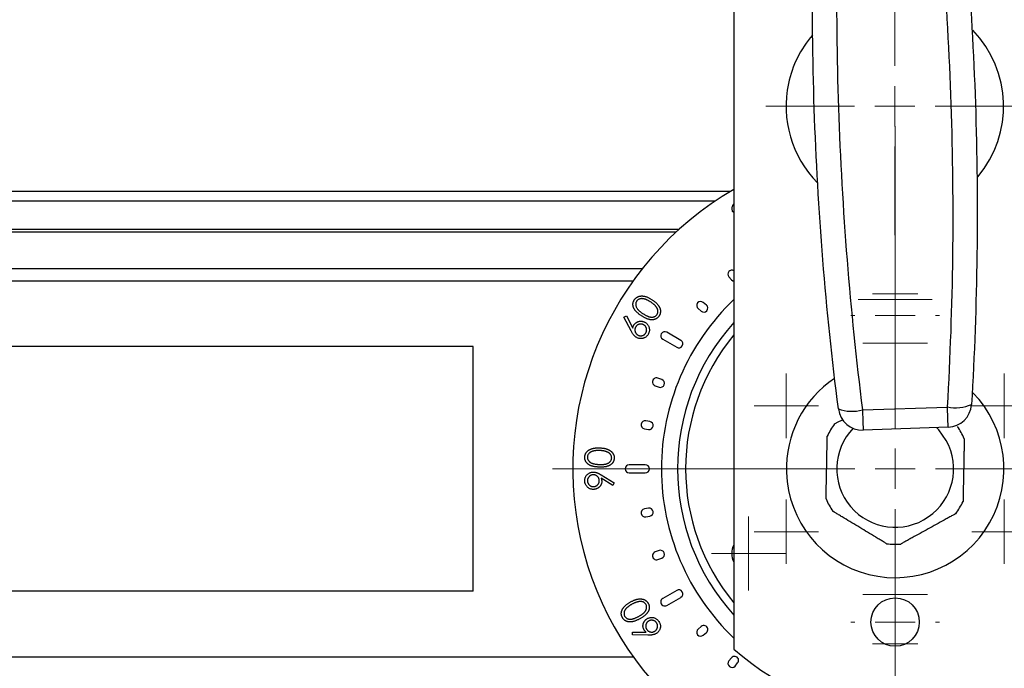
# Model space of a CAD drawing. Header units: millimetres. Extents: x 77 to 313, y 27 to 245.
# Tile 10 of 16: x 243 to 267, y 183 to 199. Entities that reach past the tile are written whole.
import ezdxf

# ---------------------------------------------------------------- set-up
doc = ezdxf.new("R2010")
doc.units = ezdxf.units.MM

# ---------------------------------------------------------------- blocks, each defined once
blk = doc.blocks.new('SW_CENTERMARKSYMBOL_6')
at = {"color": 0, "linetype": 'Continuous', "lineweight": 18}
for p, q in [((0, 1), (0, 8.5)), ((0, 0), (0, 0.5)), ((-1, 0), (-8.5, 0)), ((0, 0), (-0.5, 0)), ((0, 0), (0, -0.5)), ((0, 0), (0.5, 0)), ((1, 0), (8.5, 0)), ((0, -1), (0, -8.5))]:
    blk.add_line(p, q, dxfattribs=at)
blk = doc.blocks.new('SW_CENTERMARKSYMBOL_9')
at = {"color": 0, "linetype": 'Continuous', "lineweight": 18}
for p, q in [((0, 1), (0, 3.2)), ((0, 0), (0, 0.5)), ((-1, 0), (-3.2, 0)), ((0, 0), (-0.5, 0)), ((0, 0), (0, -0.5)), ((0, 0), (0.5, 0)), ((1, 0), (3.2, 0)), ((0, -1), (0, -3.2))]:
    blk.add_line(p, q, dxfattribs=at)
blk = doc.blocks.new('SW_CENTERMARKSYMBOL_14')
at = {"color": 0, "linetype": 'Continuous', "lineweight": 18}
for p, q in [((0, 1), (0, 1.1)), ((0, 0), (0, 0.5)), ((-1, 0), (-1.1, 0)), ((0, 0), (-0.5, 0)), ((0, 0), (0, -0.5)), ((0, 0), (0.5, 0)), ((1, 0), (1.1, 0)), ((0, -1), (0, -1.1))]:
    blk.add_line(p, q, dxfattribs=at)
blk = doc.blocks.new('SW_CENTERMARKSYMBOL_15')
at = {"color": 0, "linetype": 'Continuous', "lineweight": 18}
for p, q in [((0, 1), (0, 1.1)), ((0, 0), (0, 0.5)), ((-1, 0), (-1.1, 0)), ((0, 0), (-0.5, 0)), ((0, 0), (0, -0.5)), ((0, 0), (0.5, 0)), ((1, 0), (1.1, 0)), ((0, -1), (0, -1.1))]:
    blk.add_line(p, q, dxfattribs=at)
blk = doc.blocks.new('SW_CENTERMARKSYMBOL_16')
at = {"color": 0, "linetype": 'Continuous', "lineweight": 18}
for p, q in [((0, 0.5), (0, 0.92)), ((0, 0), (0, 0.5)), ((-0.5, 0), (-0.92, 0)), ((0, 0), (-0.5, 0)), ((0, 0), (0, -0.5)), ((0, 0), (0.5, 0)), ((0.5, 0), (0.92, 0)), ((0, -0.5), (0, -0.92))]:
    blk.add_line(p, q, dxfattribs=at)
blk = doc.blocks.new('SW_CENTERMARKSYMBOL_18')
at = {"color": 0, "linetype": 'Continuous', "lineweight": 18}
for p, q in [((0, 0.5), (0, 0.92)), ((0, 0), (0, 0.5)), ((-0.5, 0), (-0.92, 0)), ((0, 0), (-0.5, 0)), ((0, 0), (0, -0.5)), ((0, 0), (0.5, 0)), ((0.5, 0), (0.92, 0)), ((0, -0.5), (0, -0.92))]:
    blk.add_line(p, q, dxfattribs=at)
blk = doc.blocks.new('SW_CENTERMARKSYMBOL_19')
at = {"color": 0, "linetype": 'Continuous', "lineweight": 18}
for p, q in [((0, 0.5), (0, 0.563)), ((0, 0), (0, 0.5)), ((-0.5, 0), (-0.563, 0)), ((0, 0), (-0.5, 0)), ((0, 0), (0, -0.5)), ((0, 0), (0.5, 0)), ((0.5, 0), (0.563, 0)), ((0, -0.5), (0, -0.563))]:
    blk.add_line(p, q, dxfattribs=at)
blk = doc.blocks.new('SW_CENTERMARKSYMBOL_20')
at = {"color": 0, "linetype": 'Continuous', "lineweight": 18}
for p, q in [((0, 0.5), (0, 0.8)), ((0, 0), (0, 0.5)), ((-0.5, 0), (-0.8, 0)), ((0, 0), (-0.5, 0)), ((0, 0), (0, -0.5)), ((0, 0), (0.5, 0)), ((0.5, 0), (0.8, 0)), ((0, -0.5), (0, -0.8))]:
    blk.add_line(p, q, dxfattribs=at)
blk = doc.blocks.new('SW_CENTERMARKSYMBOL_21')
at = {"color": 0, "linetype": 'Continuous', "lineweight": 18}
for p, q in [((0, 0.5), (0, 0.8)), ((0, 0), (0, 0.5)), ((-0.5, 0), (-0.8, 0)), ((0, 0), (-0.5, 0)), ((0, 0), (0, -0.5)), ((0, 0), (0.5, 0)), ((0.5, 0), (0.8, 0)), ((0, -0.5), (0, -0.8))]:
    blk.add_line(p, q, dxfattribs=at)
blk = doc.blocks.new('SW_CENTERMARKSYMBOL_22')
at = {"color": 0, "linetype": 'Continuous', "lineweight": 18}
for p, q in [((0, 0.5), (0, 0.8)), ((0, 0), (0, 0.5)), ((-0.5, 0), (-0.8, 0)), ((0, 0), (-0.5, 0)), ((0, 0), (0, -0.5)), ((0, 0), (0.5, 0)), ((0.5, 0), (0.8, 0)), ((0, -0.5), (0, -0.8))]:
    blk.add_line(p, q, dxfattribs=at)
blk = doc.blocks.new('SW_CENTERMARKSYMBOL_25')
at = {"color": 0, "linetype": 'Continuous', "lineweight": 18}
for p, q in [((0, 0.5), (0, 0.563)), ((0, 0), (0, 0.5)), ((-0.5, 0), (-0.563, 0)), ((0, 0), (-0.5, 0)), ((0, 0), (0, -0.5)), ((0, 0), (0.5, 0)), ((0.5, 0), (0.563, 0)), ((0, -0.5), (0, -0.563))]:
    blk.add_line(p, q, dxfattribs=at)
blk = doc.blocks.new('SW_CENTERMARKSYMBOL_26')
at = {"color": 0, "linetype": 'Continuous', "lineweight": 18}
for p, q in [((0, 0.5), (0, 0.8)), ((0, 0), (0, 0.5)), ((-0.5, 0), (-0.8, 0)), ((0, 0), (-0.5, 0)), ((0, 0), (0, -0.5)), ((0, 0), (0.5, 0)), ((0.5, 0), (0.8, 0)), ((0, -0.5), (0, -0.8))]:
    blk.add_line(p, q, dxfattribs=at)
blk = doc.blocks.new('SW_CENTERMARKSYMBOL_27')
at = {"color": 0, "linetype": 'Continuous', "lineweight": 18}
for p, q in [((0, 0.5), (0, 0.8)), ((0, 0), (0, 0.5)), ((-0.5, 0), (-0.8, 0)), ((0, 0), (-0.5, 0)), ((0, 0), (0, -0.5)), ((0, 0), (0.5, 0)), ((0.5, 0), (0.8, 0)), ((0, -0.5), (0, -0.8))]:
    blk.add_line(p, q, dxfattribs=at)
blk = doc.blocks.new('SW_CENTERMARKSYMBOL_28')
at = {"color": 0, "linetype": 'Continuous', "lineweight": 18}
for p, q in [((0, 0.5), (0, 0.8)), ((0, 0), (0, 0.5)), ((-0.5, 0), (-0.8, 0)), ((0, 0), (-0.5, 0)), ((0, 0), (0, -0.5)), ((0, 0), (0.5, 0)), ((0.5, 0), (0.8, 0)), ((0, -0.5), (0, -0.8))]:
    blk.add_line(p, q, dxfattribs=at)

msp = doc.modelspace()

# ---------------------------------------------------------------- linework, layer by layer
at = {"color": 7, "linetype": 'Continuous', "lineweight": 25}
for p, q in [((260.246, 237.245), (260.246, 183.773)), ((260.246, 194.627), (260.217, 194.61)), ((228.926, 193.211), (257.974, 193.211)), ((260.12, 193.006), (260.184, 192.93)), ((259.561, 192.307), (259.484, 192.371)), ((259.356, 192.218), (259.432, 192.153)), ((257.515, 192.003), (257.575, 192.036)), ((257.691, 191.667), (257.515, 192.003)), ((257.575, 192.036), (257.736, 191.734)), ((258.927, 191.431), (258.58, 191.631)), ((258.48, 191.458), (258.827, 191.258)), ((253.777, 191.275), (231.435, 191.275)), ((253.777, 185.215), (253.777, 191.275)), ((258.454, 190.459), (258.36, 190.493)), ((258.292, 190.305), (258.386, 190.271)), ((263.435, 189.708), (265.545, 189.778)), ((258.158, 189.42), (258.059, 189.437)), ((258.024, 189.24), (258.123, 189.223)), ((265.561, 189.277), (263.452, 189.206)), ((258.046, 188.345), (257.646, 188.345)), ((257.646, 188.145), (258.046, 188.145)), ((257.243, 187.835), (256.95, 188.012)), ((256.954, 188.093), (257.277, 187.894)), ((257.277, 187.894), (257.243, 187.835)), ((258.123, 187.266), (258.024, 187.249)), ((258.059, 187.052), (258.158, 187.07)), ((258.386, 186.218), (258.292, 186.184)), ((258.36, 185.996), (258.454, 186.03)), ((253.777, 185.215), (231.435, 185.215)), ((258.827, 185.231), (258.48, 185.031)), ((258.58, 184.858), (258.927, 185.058)), ((259.432, 184.336), (259.356, 184.272)), ((257.727, 184.195), (258.07, 184.192)), ((257.727, 184.126), (257.727, 184.195)), ((258.108, 184.12), (257.727, 184.126)), ((259.484, 184.118), (259.561, 184.183)), ((260.184, 183.559), (260.12, 183.483)), ((260.273, 183.354), (260.337, 183.431))]:
    msp.add_line(p, q, dxfattribs=at)
at = {"color": 1, "linetype": 'Continuous', "lineweight": 25}
for p, q in [((260.155, 195.119), (228.926, 195.119)), ((259.783, 194.884), (228.926, 194.884)), ((258.882, 194.18), (228.926, 194.18)), ((258.809, 194.113), (228.926, 194.113)), ((228.926, 192.91), (257.748, 192.91)), ((228.926, 183.579), (257.748, 183.579))]:
    msp.add_line(p, q, dxfattribs=at)
at = {"color": 7, "linetype": 'Continuous', "lineweight": 25, "flags": 128}
for points in [[(260.184, 192.93), (260.215, 192.905), (260.246, 192.895)], [(263.435, 189.708), (263.439, 189.606), (263.442, 189.51), (263.445, 189.423), (263.447, 189.348), (263.449, 189.287), (263.451, 189.242), (263.452, 189.215), (263.452, 189.206)], [(265.561, 189.277), (265.561, 189.286), (265.56, 189.313), (265.559, 189.358), (265.557, 189.419), (265.554, 189.494), (265.551, 189.581), (265.548, 189.676), (265.545, 189.778)]]:
    msp.add_lwpolyline(points, dxfattribs=at)
at = {"color": 1, "linetype": 'Continuous', "lineweight": 25, "flags": 128}
msp.add_lwpolyline([(265.516, 188.945), (265.328, 189.21), (265.274, 189.267)], dxfattribs=at)
at = {"color": 7, "linetype": 'Continuous', "lineweight": 25}
msp.add_circle((264.246, 184.445), 0.6, dxfattribs=at)
for centre, radius, start, end in [((264.238, 197.237), 2.7, 139.2348, 167.9668), ((264.238, 197.237), 2.7, 319.6241, 44.2226), ((264.238, 197.237), 2.7, 167.9668, 224.6227), ((264.246, 188.245), 8, 120, 60), ((260.197, 193.071), 0.1, 60.2894, 220), ((259.42, 192.294), 0.1, 50, 230), ((259.497, 192.23), 0.1, 230, 50), ((264.246, 188.245), 5.4, 137.7946, 222.2054), ((258.53, 191.545), 0.1, 60, 240), ((258.877, 191.345), 0.1, 240, 60), ((258.326, 190.399), 0.1, 70, 250), ((258.42, 190.365), 0.1, 250, 70), ((264.246, 188.245), 2.7, 123.8475, 181.9237), ((264.246, 188.245), 2.7, 181.9237, 44.3156), ((263.17, 190.661), 0.989, 250.2796, 285.5211), ((263.432, 189.805), 0.6, 187.2579, 271.9237), ((265.745, 190.747), 0.989, 258.3261, 293.5678), ((265.541, 189.876), 0.6, 271.9237, 356.5895), ((258.042, 189.339), 0.1, 80, 260), ((258.14, 189.321), 0.1, 260, 80), ((264.246, 188.245), 1.87, 143.4901, 154.2501), ((264.246, 188.245), 1.87, 23.4901, 34.2501), ((257.646, 188.245), 0.1, 90, 270), ((258.046, 188.245), 0.1, 270, 90), ((264.246, 188.245), 1.87, 203.4901, 214.2501), ((264.246, 188.245), 1.87, 323.4901, 334.2501), ((258.042, 187.151), 0.1, 100, 280), ((258.14, 187.168), 0.1, 280, 100), ((258.42, 186.124), 0.1, 290, 110), ((260.609, 186.145), 0.42, 149.7182, 210.2818), ((264.246, 188.245), 1.87, 263.4901, 274.2501), ((258.326, 186.09), 0.1, 110, 290), ((258.877, 185.145), 0.1, 300, 120), ((258.53, 184.945), 0.1, 120, 300), ((259.42, 184.195), 0.1, 130, 310), ((259.497, 184.259), 0.1, 310, 130), ((264.246, 188.245), 6, 228.1897, 311.8103), ((260.261, 183.495), 0.1, 320, 140), ((260.197, 183.419), 0.1, 140, 320)]:
    msp.add_arc(centre, radius, start, end, dxfattribs=at)
at = {"color": 1, "linetype": 'Continuous', "lineweight": 25}
for radius, start, end in [(5.8, 133.6028, 226.3972), (5.2, 140.2849, 219.7151), (1.45, 136.0467, 28.8701)]:
    msp.add_arc((264.246, 188.245), radius, start, end, dxfattribs=at)
at = {"color": 7, "linetype": 'Continuous', "lineweight": 25}
for points, knots in [([(265.545, 189.778), (265.617, 191.02), (265.661, 192.267), (265.693, 194.768), (265.68, 196.024), (265.595, 198.544), (265.524, 199.797), (265.325, 202.291), (265.197, 203.531), (265.041, 204.766)], [0, 0, 0, 0, 0.25, 0.25, 0.5, 0.5, 0.75, 0.75, 1, 1, 1, 1]), ([(262.837, 189.73), (262.68, 190.956), (262.552, 192.189), (262.353, 194.669), (262.281, 195.916), (262.197, 198.423), (262.185, 199.672), (262.217, 202.16), (262.263, 203.399), (262.336, 204.633)], [0, 0, 0, 0, 0.25, 0.25, 0.5, 0.5, 0.75, 0.75, 1, 1, 1, 1]), ([(262.932, 204.695), (262.859, 203.453), (262.815, 202.207), (262.784, 199.705), (262.797, 198.45), (262.881, 195.93), (262.953, 194.676), (263.152, 192.182), (263.279, 190.942), (263.435, 189.708)], [0, 0, 0, 0, 0.25, 0.25, 0.5, 0.5, 0.75, 0.75, 1, 1, 1, 1]), ([(265.64, 204.744), (265.796, 203.517), (265.924, 202.284), (266.124, 199.804), (266.195, 198.558), (266.279, 196.05), (266.292, 194.801), (266.259, 192.314), (266.214, 191.075), (266.14, 189.841)], [0, 0, 0, 0, 0.25, 0.25, 0.5, 0.5, 0.75, 0.75, 1, 1, 1, 1]), ([(260.217, 194.61), (260.21, 194.636), (260.196, 194.69), (260.208, 194.766), (260.235, 194.804), (260.246, 194.82)], [0, 0, 0, 0, 0.373391, 0.745542, 1, 1, 1, 1]), ([(257.953, 192.038), (257.944, 192.044), (257.926, 192.056), (257.9, 192.074), (257.876, 192.092), (257.855, 192.11), (257.835, 192.127), (257.818, 192.145), (257.803, 192.161), (257.79, 192.178), (257.779, 192.195), (257.769, 192.211), (257.76, 192.228), (257.753, 192.245), (257.748, 192.261), (257.743, 192.278), (257.741, 192.294), (257.739, 192.311), (257.739, 192.328), (257.74, 192.344), (257.742, 192.36), (257.746, 192.375), (257.75, 192.391), (257.757, 192.405), (257.764, 192.42), (257.769, 192.429), (257.772, 192.434)], [0, 0, 0, 0, 0.06847, 0.133083, 0.193902, 0.250784, 0.303856, 0.353616, 0.399608, 0.442637, 0.483419, 0.522275, 0.560143, 0.596804, 0.632446, 0.667624, 0.701861, 0.736047, 0.769804, 0.802762, 0.835451, 0.867999, 0.900389, 0.933112, 0.966247, 1, 1, 1, 1]), ([(257.772, 192.434), (257.775, 192.439), (257.782, 192.448), (257.792, 192.461), (257.804, 192.472), (257.815, 192.483), (257.828, 192.493), (257.842, 192.502), (257.857, 192.509), (257.872, 192.516), (257.888, 192.522), (257.905, 192.526), (257.922, 192.529), (257.94, 192.531), (257.959, 192.532), (257.978, 192.531), (257.998, 192.529), (258.018, 192.526), (258.04, 192.521), (258.062, 192.514), (258.085, 192.506), (258.109, 192.496), (258.133, 192.484), (258.159, 192.47), (258.185, 192.455), (258.203, 192.444), (258.212, 192.438)], [0, 0, 0, 0, 0.033893, 0.0674, 0.100155, 0.132743, 0.165419, 0.198523, 0.2317, 0.265542, 0.29987, 0.334811, 0.370595, 0.406869, 0.444677, 0.48363, 0.524203, 0.566199, 0.610179, 0.657017, 0.70654, 0.758625, 0.814295, 0.872894, 0.934642, 1, 1, 1, 1]), ([(257.829, 192.4), (257.826, 192.393), (257.818, 192.38), (257.811, 192.358), (257.807, 192.334), (257.807, 192.309), (257.812, 192.284), (257.82, 192.258), (257.834, 192.232), (257.848, 192.211), (257.862, 192.194), (257.875, 192.181), (257.889, 192.167), (257.906, 192.153), (257.924, 192.138), (257.944, 192.123), (257.966, 192.108), (257.982, 192.098), (257.99, 192.092)], [0, 0, 0, 0, 0.0593387, 0.1184293, 0.1794611, 0.2434356, 0.3101039, 0.379481, 0.4533521, 0.5329492, 0.5760795, 0.6233774, 0.6750255, 0.7308899, 0.791288, 0.8561295, 0.9259196, 1, 1, 1, 1]), ([(258.178, 192.382), (258.17, 192.387), (258.156, 192.396), (258.135, 192.408), (258.114, 192.42), (258.094, 192.429), (258.075, 192.438), (258.056, 192.446), (258.038, 192.452), (258.02, 192.457), (258.003, 192.46), (257.987, 192.463), (257.971, 192.465), (257.956, 192.465), (257.942, 192.464), (257.928, 192.463), (257.915, 192.46), (257.899, 192.455), (257.88, 192.446), (257.86, 192.434), (257.843, 192.418), (257.834, 192.406), (257.829, 192.4)], [0, 0, 0, 0, 0.066635, 0.12985, 0.190384, 0.247646, 0.302367, 0.354488, 0.404015, 0.450966, 0.495731, 0.538247, 0.578952, 0.617669, 0.654591, 0.690302, 0.72471, 0.758456, 0.822578, 0.883387, 0.941756, 1, 1, 1, 1]), ([(258.314, 192.263), (258.31, 192.268), (258.301, 192.279), (258.288, 192.294), (258.272, 192.309), (258.256, 192.324), (258.238, 192.339), (258.219, 192.354), (258.199, 192.368), (258.185, 192.378), (258.178, 192.382)], [0, 0, 0, 0, 0.1104103, 0.2236775, 0.3417107, 0.4641919, 0.590357, 0.7219151, 0.8585521, 1, 1, 1, 1]), ([(258.212, 192.438), (258.221, 192.432), (258.238, 192.421), (258.263, 192.403), (258.286, 192.385), (258.307, 192.368), (258.326, 192.35), (258.343, 192.333), (258.358, 192.315), (258.371, 192.298), (258.382, 192.281), (258.392, 192.264), (258.401, 192.246), (258.408, 192.229), (258.413, 192.212), (258.418, 192.195), (258.421, 192.178), (258.422, 192.161), (258.422, 192.144), (258.421, 192.127), (258.419, 192.111), (258.415, 192.095), (258.411, 192.08), (258.404, 192.065), (258.397, 192.05), (258.391, 192.04), (258.388, 192.036)], [0, 0, 0, 0, 0.065003, 0.126735, 0.185334, 0.240435, 0.292765, 0.341846, 0.388431, 0.43229, 0.473942, 0.514196, 0.552992, 0.590603, 0.627121, 0.662924, 0.698088, 0.732929, 0.767062, 0.800702, 0.833726, 0.866707, 0.899454, 0.932624, 0.965951, 1, 1, 1, 1]), ([(257.99, 192.092), (257.998, 192.087), (258.014, 192.077), (258.037, 192.063), (258.059, 192.051), (258.079, 192.04), (258.099, 192.031), (258.118, 192.023), (258.135, 192.017), (258.151, 192.013), (258.167, 192.01), (258.182, 192.007), (258.196, 192.006), (258.211, 192.006), (258.224, 192.006), (258.238, 192.008), (258.25, 192.011), (258.267, 192.016), (258.286, 192.025), (258.306, 192.038), (258.323, 192.053), (258.332, 192.066), (258.337, 192.072)], [0, 0, 0, 0, 0.0738529, 0.1431671, 0.2076815, 0.2679385, 0.3236884, 0.3753376, 0.4227407, 0.4659531, 0.5065424, 0.5452615, 0.5829649, 0.6194462, 0.6545275, 0.6892104, 0.7228625, 0.7565611, 0.8210685, 0.8819843, 0.9410474, 1, 1, 1, 1]), ([(258.337, 192.072), (258.34, 192.079), (258.348, 192.092), (258.355, 192.114), (258.359, 192.137), (258.359, 192.158), (258.357, 192.174), (258.354, 192.187), (258.35, 192.2), (258.345, 192.212), (258.339, 192.225), (258.332, 192.238), (258.324, 192.25), (258.317, 192.259), (258.314, 192.263)], [0, 0, 0, 0, 0.111853, 0.222377, 0.336178, 0.455407, 0.51718, 0.579848, 0.643865, 0.71029, 0.778246, 0.849317, 0.92301, 1, 1, 1, 1]), ([(257.758, 191.803), (257.762, 191.809), (257.768, 191.82), (257.78, 191.836), (257.793, 191.851), (257.808, 191.863), (257.824, 191.874), (257.841, 191.884), (257.859, 191.892), (257.878, 191.898), (257.898, 191.903), (257.918, 191.905), (257.938, 191.906), (257.958, 191.905), (257.977, 191.901), (257.997, 191.895), (258.016, 191.888), (258.029, 191.882), (258.035, 191.878)], [0, 0, 0, 0, 0.063511, 0.125481, 0.185975, 0.245882, 0.305949, 0.366182, 0.428391, 0.492005, 0.556323, 0.619054, 0.680873, 0.742385, 0.804712, 0.867982, 0.932769, 1, 1, 1, 1]), ([(258.003, 191.818), (257.999, 191.82), (257.99, 191.825), (257.976, 191.83), (257.962, 191.833), (257.948, 191.836), (257.934, 191.836), (257.92, 191.836), (257.905, 191.834), (257.891, 191.83), (257.877, 191.825), (257.864, 191.819), (257.852, 191.812), (257.84, 191.804), (257.83, 191.794), (257.82, 191.784), (257.812, 191.772), (257.807, 191.763), (257.804, 191.759)], [0, 0, 0, 0, 0.064992, 0.127902, 0.190139, 0.251116, 0.312029, 0.373516, 0.436203, 0.500795, 0.565215, 0.628067, 0.68908, 0.750012, 0.811161, 0.872717, 0.935348, 1, 1, 1, 1]), ([(258.388, 192.036), (258.385, 192.031), (258.379, 192.022), (258.369, 192.009), (258.358, 191.998), (258.346, 191.987), (258.333, 191.978), (258.32, 191.969), (258.306, 191.961), (258.291, 191.955), (258.275, 191.949), (258.259, 191.945), (258.242, 191.942), (258.224, 191.941), (258.206, 191.94), (258.187, 191.941), (258.168, 191.943), (258.148, 191.947), (258.128, 191.952), (258.106, 191.959), (258.083, 191.967), (258.059, 191.978), (258.034, 191.99), (258.008, 192.004), (257.981, 192.02), (257.963, 192.032), (257.953, 192.038)], [0, 0, 0, 0, 0.033932, 0.066904, 0.099726, 0.132197, 0.164507, 0.196846, 0.229652, 0.263128, 0.297099, 0.33107, 0.365966, 0.401909, 0.438584, 0.476719, 0.516196, 0.557165, 0.600449, 0.647014, 0.696866, 0.749974, 0.807108, 0.867598, 0.931805, 1, 1, 1, 1]), ([(258.062, 191.619), (258.064, 191.624), (258.068, 191.633), (258.074, 191.646), (258.077, 191.66), (258.079, 191.674), (258.08, 191.688), (258.079, 191.702), (258.077, 191.716), (258.074, 191.731), (258.069, 191.745), (258.063, 191.758), (258.056, 191.77), (258.047, 191.782), (258.038, 191.792), (258.027, 191.802), (258.016, 191.81), (258.007, 191.815), (258.003, 191.818)], [0, 0, 0, 0, 0.065108, 0.12756, 0.189319, 0.250311, 0.310724, 0.372321, 0.43512, 0.499828, 0.564363, 0.627327, 0.688978, 0.750018, 0.810824, 0.87249, 0.935232, 1, 1, 1, 1]), ([(258.035, 191.878), (258.044, 191.873), (258.06, 191.864), (258.083, 191.845), (258.102, 191.825), (258.118, 191.802), (258.131, 191.778), (258.14, 191.751), (258.146, 191.724), (258.148, 191.695), (258.147, 191.666), (258.142, 191.638), (258.133, 191.61), (258.124, 191.593), (258.12, 191.584)], [0, 0, 0, 0, 0.086253, 0.169542, 0.251565, 0.333251, 0.414544, 0.495306, 0.577238, 0.661753, 0.746575, 0.830536, 0.914278, 1, 1, 1, 1]), ([(257.832, 191.501), (257.826, 191.504), (257.813, 191.512), (257.795, 191.525), (257.778, 191.541), (257.76, 191.559), (257.743, 191.58), (257.726, 191.605), (257.708, 191.635), (257.697, 191.656), (257.691, 191.667)], [0, 0, 0, 0, 0.097792, 0.199165, 0.304607, 0.414849, 0.536061, 0.674024, 0.828431, 1, 1, 1, 1]), ([(257.736, 191.734), (257.737, 191.741), (257.739, 191.753), (257.745, 191.771), (257.751, 191.788), (257.756, 191.798), (257.758, 191.803)], [0, 0, 0, 0, 0.269094, 0.525451, 0.7677, 1, 1, 1, 1]), ([(257.804, 191.759), (257.802, 191.755), (257.798, 191.746), (257.792, 191.732), (257.789, 191.719), (257.786, 191.705), (257.786, 191.691), (257.787, 191.676), (257.789, 191.662), (257.792, 191.648), (257.797, 191.634), (257.803, 191.62), (257.81, 191.608), (257.819, 191.597), (257.828, 191.586), (257.839, 191.577), (257.85, 191.568), (257.859, 191.563), (257.863, 191.56)], [0, 0, 0, 0, 0.064729, 0.127072, 0.188723, 0.249701, 0.310583, 0.372072, 0.43476, 0.499355, 0.563777, 0.62638, 0.688226, 0.748669, 0.80982, 0.87183, 0.934824, 1, 1, 1, 1]), ([(258.12, 191.584), (258.115, 191.576), (258.106, 191.56), (258.088, 191.539), (258.068, 191.52), (258.045, 191.504), (258.021, 191.491), (257.995, 191.481), (257.968, 191.475), (257.94, 191.473), (257.911, 191.475), (257.884, 191.48), (257.857, 191.488), (257.84, 191.496), (257.832, 191.501)], [0, 0, 0, 0, 0.084294, 0.166878, 0.249116, 0.332388, 0.415552, 0.497476, 0.579864, 0.664028, 0.7489, 0.832113, 0.915326, 1, 1, 1, 1]), ([(257.863, 191.56), (257.868, 191.558), (257.876, 191.554), (257.89, 191.549), (257.904, 191.545), (257.918, 191.543), (257.932, 191.542), (257.946, 191.543), (257.961, 191.545), (257.975, 191.549), (257.989, 191.553), (258.002, 191.56), (258.014, 191.567), (258.026, 191.575), (258.036, 191.584), (258.046, 191.595), (258.054, 191.607), (258.059, 191.615), (258.062, 191.619)], [0, 0, 0, 0, 0.06485, 0.12731, 0.189077, 0.250171, 0.311167, 0.372771, 0.435578, 0.500294, 0.564837, 0.627809, 0.688939, 0.749987, 0.8108, 0.872474, 0.935224, 1, 1, 1, 1]), ([(262.743, 189.357), (262.745, 189.358), (262.748, 189.36), (262.779, 189.377), (262.843, 189.412), (262.909, 189.449), (262.949, 189.47)], [0, 0, 0, 0, 0.158814, 0.3249193, 0.5974775, 1, 1, 1, 1]), ([(262.531, 187.499), (262.531, 187.499), (262.531, 187.513), (262.532, 187.556), (262.533, 187.585), (262.534, 187.648), (262.535, 187.682), (262.536, 187.752), (262.537, 187.789), (262.539, 187.899), (262.54, 187.974), (262.543, 188.125), (262.545, 188.202), (262.548, 188.355), (262.549, 188.431), (262.552, 188.582), (262.554, 188.657), (262.556, 188.768), (262.557, 188.805), (262.558, 188.875), (262.559, 188.91), (262.56, 188.972), (262.561, 189.001), (262.561, 189.033), (262.562, 189.042), (262.562, 189.054), (262.562, 189.057), (262.562, 189.057)], [0, 0, 0, 0, 0.0625, 0.0625, 0.125, 0.125, 0.1875, 0.1875, 0.25, 0.25, 0.375, 0.375, 0.5, 0.5, 0.625, 0.625, 0.75, 0.75, 0.8125, 0.8125, 0.875, 0.875, 0.9375, 0.9375, 0.96875, 0.96875, 1, 1, 1, 1]), ([(265.961, 188.99), (265.961, 188.99), (265.961, 188.976), (265.96, 188.933), (265.959, 188.905), (265.958, 188.842), (265.958, 188.808), (265.956, 188.737), (265.955, 188.701), (265.953, 188.59), (265.952, 188.515), (265.949, 188.364), (265.947, 188.287), (265.944, 188.134), (265.943, 188.058), (265.94, 187.907), (265.938, 187.832), (265.936, 187.721), (265.935, 187.684), (265.934, 187.614), (265.933, 187.58), (265.932, 187.517), (265.932, 187.489), (265.931, 187.456), (265.931, 187.448), (265.931, 187.436), (265.93, 187.432), (265.93, 187.432)], [0, 0, 0, 0, 0.0625, 0.0625, 0.125, 0.125, 0.1875, 0.1875, 0.25, 0.25, 0.375, 0.375, 0.5, 0.5, 0.625, 0.625, 0.75, 0.75, 0.8125, 0.8125, 0.875, 0.875, 0.9375, 0.9375, 0.96875, 0.96875, 1, 1, 1, 1]), ([(256.543, 188.536), (256.543, 188.542), (256.544, 188.553), (256.546, 188.569), (256.55, 188.585), (256.555, 188.6), (256.561, 188.615), (256.568, 188.63), (256.577, 188.644), (256.586, 188.657), (256.597, 188.67), (256.609, 188.683), (256.623, 188.694), (256.637, 188.705), (256.653, 188.715), (256.67, 188.724), (256.688, 188.732), (256.707, 188.74), (256.728, 188.747), (256.75, 188.752), (256.774, 188.757), (256.8, 188.76), (256.827, 188.763), (256.856, 188.764), (256.886, 188.764), (256.907, 188.764), (256.918, 188.763)], [0, 0, 0, 0, 0.034, 0.067402, 0.10016, 0.133048, 0.165638, 0.198511, 0.231884, 0.265798, 0.30038, 0.335233, 0.370585, 0.407054, 0.444835, 0.483717, 0.52425, 0.566205, 0.610262, 0.656973, 0.706591, 0.75893, 0.814439, 0.872914, 0.934741, 1, 1, 1, 1]), ([(256.917, 188.698), (256.908, 188.698), (256.891, 188.699), (256.867, 188.699), (256.843, 188.698), (256.821, 188.696), (256.8, 188.694), (256.78, 188.69), (256.762, 188.686), (256.744, 188.682), (256.728, 188.676), (256.712, 188.67), (256.698, 188.664), (256.685, 188.656), (256.673, 188.648), (256.662, 188.64), (256.652, 188.631), (256.641, 188.618), (256.629, 188.602), (256.618, 188.58), (256.611, 188.558), (256.61, 188.543), (256.609, 188.536)], [0, 0, 0, 0, 0.066398, 0.12987, 0.190131, 0.247963, 0.302716, 0.354532, 0.404258, 0.451242, 0.495972, 0.538471, 0.579204, 0.617849, 0.655071, 0.690476, 0.724877, 0.758521, 0.822524, 0.883026, 0.941877, 1, 1, 1, 1]), ([(257.095, 188.665), (257.088, 188.667), (257.076, 188.672), (257.056, 188.678), (257.035, 188.683), (257.013, 188.688), (256.99, 188.692), (256.967, 188.695), (256.942, 188.697), (256.925, 188.698), (256.917, 188.698)], [0, 0, 0, 0, 0.110063, 0.223777, 0.342208, 0.464298, 0.59099, 0.722361, 0.858621, 1, 1, 1, 1]), ([(256.918, 188.763), (256.928, 188.763), (256.949, 188.762), (256.979, 188.759), (257.008, 188.756), (257.035, 188.751), (257.06, 188.746), (257.083, 188.74), (257.105, 188.732), (257.125, 188.724), (257.144, 188.715), (257.161, 188.705), (257.177, 188.695), (257.192, 188.684), (257.206, 188.672), (257.218, 188.66), (257.229, 188.647), (257.239, 188.633), (257.248, 188.618), (257.255, 188.603), (257.262, 188.588), (257.267, 188.573), (257.271, 188.557), (257.273, 188.541), (257.274, 188.525), (257.274, 188.513), (257.274, 188.508)], [0, 0, 0, 0, 0.065087, 0.126616, 0.184959, 0.24012, 0.292345, 0.34165, 0.388257, 0.431984, 0.473803, 0.514007, 0.552992, 0.59045, 0.627246, 0.662925, 0.698113, 0.732843, 0.767114, 0.800644, 0.833735, 0.866642, 0.899485, 0.932624, 0.966076, 1, 1, 1, 1]), ([(257.211, 188.513), (257.211, 188.52), (257.211, 188.536), (257.206, 188.558), (257.197, 188.58), (257.186, 188.597), (257.176, 188.611), (257.168, 188.62), (257.158, 188.629), (257.147, 188.638), (257.135, 188.645), (257.123, 188.653), (257.109, 188.659), (257.099, 188.663), (257.095, 188.665)], [0, 0, 0, 0, 0.111446, 0.221991, 0.335393, 0.454535, 0.516425, 0.579284, 0.644074, 0.710217, 0.778232, 0.849234, 0.922862, 1, 1, 1, 1]), ([(256.899, 188.288), (256.888, 188.289), (256.867, 188.29), (256.835, 188.292), (256.806, 188.296), (256.778, 188.3), (256.753, 188.305), (256.729, 188.311), (256.708, 188.318), (256.688, 188.326), (256.67, 188.334), (256.653, 188.343), (256.637, 188.353), (256.623, 188.364), (256.61, 188.375), (256.598, 188.387), (256.587, 188.4), (256.577, 188.414), (256.568, 188.428), (256.561, 188.442), (256.554, 188.457), (256.55, 188.472), (256.546, 188.488), (256.544, 188.503), (256.542, 188.52), (256.543, 188.531), (256.543, 188.536)], [0, 0, 0, 0, 0.068373, 0.13316, 0.193805, 0.25074, 0.30369, 0.353446, 0.399541, 0.442431, 0.483114, 0.522018, 0.560066, 0.596793, 0.632395, 0.667291, 0.701679, 0.735768, 0.769377, 0.802612, 0.835277, 0.867851, 0.900282, 0.933068, 0.966144, 1, 1, 1, 1]), ([(256.609, 188.536), (256.609, 188.528), (256.609, 188.513), (256.614, 188.49), (256.624, 188.468), (256.634, 188.451), (256.644, 188.437), (256.653, 188.428), (256.663, 188.418), (256.674, 188.41), (256.685, 188.402), (256.698, 188.395), (256.711, 188.388), (256.726, 188.382), (256.742, 188.376), (256.76, 188.371), (256.779, 188.367), (256.8, 188.363), (256.824, 188.36), (256.849, 188.357), (256.875, 188.355), (256.894, 188.354), (256.903, 188.354)], [0, 0, 0, 0, 0.059135, 0.118482, 0.179246, 0.24344, 0.276779, 0.310123, 0.344472, 0.379559, 0.416043, 0.453394, 0.492286, 0.532871, 0.576307, 0.62379, 0.675395, 0.730978, 0.791703, 0.856569, 0.925991, 1, 1, 1, 1]), ([(257.274, 188.508), (257.274, 188.502), (257.273, 188.492), (257.27, 188.476), (257.267, 188.46), (257.262, 188.445), (257.256, 188.43), (257.249, 188.416), (257.241, 188.402), (257.231, 188.389), (257.22, 188.376), (257.208, 188.364), (257.195, 188.353), (257.181, 188.343), (257.166, 188.333), (257.15, 188.325), (257.132, 188.317), (257.113, 188.31), (257.093, 188.303), (257.071, 188.298), (257.047, 188.294), (257.021, 188.291), (256.993, 188.289), (256.963, 188.287), (256.932, 188.287), (256.91, 188.288), (256.899, 188.288)], [0, 0, 0, 0, 0.033694, 0.06679, 0.099525, 0.132037, 0.164351, 0.19684, 0.229685, 0.262998, 0.296822, 0.330933, 0.365971, 0.401923, 0.438569, 0.476589, 0.516299, 0.5572, 0.60052, 0.647115, 0.696683, 0.750212, 0.806965, 0.867607, 0.931926, 1, 1, 1, 1]), ([(256.903, 188.354), (256.913, 188.354), (256.931, 188.353), (256.958, 188.353), (256.983, 188.354), (257.007, 188.355), (257.028, 188.357), (257.048, 188.36), (257.066, 188.363), (257.082, 188.368), (257.097, 188.373), (257.111, 188.379), (257.124, 188.385), (257.136, 188.392), (257.148, 188.4), (257.158, 188.408), (257.168, 188.417), (257.179, 188.43), (257.191, 188.446), (257.202, 188.468), (257.209, 188.49), (257.21, 188.505), (257.211, 188.513)], [0, 0, 0, 0, 0.073959, 0.143185, 0.208086, 0.268359, 0.324078, 0.375745, 0.423013, 0.466181, 0.506754, 0.545453, 0.583057, 0.619425, 0.654708, 0.68901, 0.722854, 0.756475, 0.820937, 0.882044, 0.9412, 1, 1, 1, 1]), ([(256.543, 187.944), (256.543, 187.954), (256.543, 187.972), (256.547, 188), (256.555, 188.027), (256.566, 188.052), (256.581, 188.076), (256.598, 188.097), (256.619, 188.116), (256.642, 188.132), (256.667, 188.145), (256.693, 188.155), (256.72, 188.162), (256.738, 188.163), (256.748, 188.164)], [0, 0, 0, 0, 0.084775, 0.167965, 0.250147, 0.333727, 0.41712, 0.499097, 0.581624, 0.666005, 0.750459, 0.833446, 0.916089, 1, 1, 1, 1]), ([(256.748, 188.164), (256.755, 188.164), (256.77, 188.164), (256.792, 188.162), (256.815, 188.157), (256.835, 188.151), (256.851, 188.146), (256.864, 188.141), (256.878, 188.135), (256.892, 188.128), (256.906, 188.12), (256.922, 188.112), (256.938, 188.103), (256.949, 188.096), (256.954, 188.093)], [0, 0, 0, 0, 0.098653, 0.199702, 0.306104, 0.416415, 0.474607, 0.537311, 0.60415, 0.674862, 0.749523, 0.828755, 0.912051, 1, 1, 1, 1]), ([(256.766, 187.735), (256.756, 187.735), (256.737, 187.735), (256.708, 187.739), (256.681, 187.747), (256.656, 187.758), (256.632, 187.773), (256.611, 187.791), (256.592, 187.812), (256.576, 187.835), (256.562, 187.86), (256.552, 187.887), (256.545, 187.915), (256.544, 187.935), (256.543, 187.944)], [0, 0, 0, 0, 0.086145, 0.169488, 0.251002, 0.332554, 0.413979, 0.494762, 0.577012, 0.661616, 0.747164, 0.830897, 0.914667, 1, 1, 1, 1]), ([(256.752, 188.096), (256.747, 188.096), (256.737, 188.095), (256.723, 188.093), (256.709, 188.089), (256.696, 188.084), (256.683, 188.077), (256.672, 188.069), (256.66, 188.06), (256.65, 188.05), (256.64, 188.038), (256.632, 188.026), (256.625, 188.014), (256.619, 188.001), (256.615, 187.987), (256.612, 187.973), (256.611, 187.959), (256.611, 187.949), (256.611, 187.944)], [0, 0, 0, 0, 0.064646, 0.126989, 0.188925, 0.249748, 0.310089, 0.371438, 0.434077, 0.498962, 0.563623, 0.626499, 0.687707, 0.748989, 0.810109, 0.871485, 0.934975, 1, 1, 1, 1]), ([(256.611, 187.944), (256.611, 187.939), (256.612, 187.929), (256.615, 187.915), (256.619, 187.901), (256.624, 187.888), (256.63, 187.876), (256.638, 187.864), (256.647, 187.853), (256.658, 187.842), (256.669, 187.833), (256.681, 187.824), (256.693, 187.817), (256.706, 187.812), (256.72, 187.808), (256.734, 187.805), (256.748, 187.803), (256.758, 187.803), (256.763, 187.803)], [0, 0, 0, 0, 0.064826, 0.127342, 0.18945, 0.249876, 0.310925, 0.372445, 0.435257, 0.500323, 0.564769, 0.627821, 0.689198, 0.750089, 0.810797, 0.872344, 0.935404, 1, 1, 1, 1]), ([(256.904, 187.955), (256.903, 187.96), (256.903, 187.97), (256.9, 187.984), (256.896, 187.998), (256.891, 188.011), (256.884, 188.024), (256.877, 188.036), (256.867, 188.047), (256.857, 188.058), (256.846, 188.067), (256.834, 188.075), (256.821, 188.082), (256.808, 188.088), (256.795, 188.092), (256.781, 188.095), (256.767, 188.096), (256.757, 188.096), (256.752, 188.096)], [0, 0, 0, 0, 0.065275, 0.128238, 0.190196, 0.25104, 0.311942, 0.373819, 0.436479, 0.500956, 0.56564, 0.628538, 0.689767, 0.750751, 0.811132, 0.872653, 0.93556, 1, 1, 1, 1]), ([(256.763, 187.803), (256.768, 187.804), (256.778, 187.804), (256.792, 187.807), (256.806, 187.811), (256.819, 187.816), (256.831, 187.823), (256.843, 187.83), (256.854, 187.84), (256.865, 187.85), (256.875, 187.861), (256.883, 187.873), (256.89, 187.886), (256.895, 187.899), (256.9, 187.912), (256.902, 187.926), (256.904, 187.94), (256.904, 187.95), (256.904, 187.955)], [0, 0, 0, 0, 0.064814, 0.127319, 0.189252, 0.249667, 0.310988, 0.372161, 0.434963, 0.500017, 0.564846, 0.627886, 0.689252, 0.750133, 0.81083, 0.872366, 0.935415, 1, 1, 1, 1]), ([(256.965, 187.942), (256.966, 187.935), (256.966, 187.921), (256.964, 187.902), (256.96, 187.883), (256.954, 187.864), (256.946, 187.847), (256.936, 187.83), (256.924, 187.814), (256.911, 187.798), (256.896, 187.784), (256.88, 187.772), (256.864, 187.761), (256.846, 187.753), (256.827, 187.745), (256.808, 187.74), (256.787, 187.737), (256.773, 187.736), (256.766, 187.735)], [0, 0, 0, 0, 0.0635424, 0.1252433, 0.1856611, 0.245528, 0.3055504, 0.3662093, 0.4277466, 0.4917256, 0.555886, 0.6186484, 0.6802886, 0.7424129, 0.8042677, 0.8678373, 0.9327475, 1, 1, 1, 1]), ([(256.95, 188.012), (256.952, 188.006), (256.956, 187.994), (256.961, 187.976), (256.964, 187.959), (256.965, 187.947), (256.965, 187.942)], [0, 0, 0, 0, 0.267533, 0.522145, 0.766178, 1, 1, 1, 1]), ([(264.034, 186.387), (264.034, 186.387), (264.023, 186.394), (263.986, 186.416), (263.961, 186.431), (263.907, 186.463), (263.878, 186.481), (263.818, 186.517), (263.786, 186.536), (263.692, 186.594), (263.627, 186.632), (263.498, 186.71), (263.433, 186.75), (263.302, 186.829), (263.236, 186.868), (263.107, 186.947), (263.043, 186.985), (262.948, 187.043), (262.916, 187.062), (262.856, 187.098), (262.827, 187.116), (262.773, 187.148), (262.749, 187.163), (262.721, 187.18), (262.714, 187.184), (262.703, 187.19), (262.7, 187.192), (262.7, 187.192)], [0, 0, 0, 0, 0.0625, 0.0625, 0.125, 0.125, 0.1875, 0.1875, 0.25, 0.25, 0.375, 0.375, 0.5, 0.5, 0.625, 0.625, 0.75, 0.75, 0.8125, 0.8125, 0.875, 0.875, 0.9375, 0.9375, 0.96875, 0.96875, 1, 1, 1, 1]), ([(265.749, 187.132), (265.749, 187.132), (265.737, 187.126), (265.699, 187.105), (265.674, 187.091), (265.619, 187.06), (265.589, 187.044), (265.528, 187.01), (265.495, 186.992), (265.398, 186.939), (265.332, 186.902), (265.199, 186.829), (265.131, 186.791), (264.997, 186.717), (264.931, 186.681), (264.799, 186.608), (264.733, 186.572), (264.636, 186.518), (264.604, 186.501), (264.543, 186.467), (264.514, 186.451), (264.473, 186.428), (264.46, 186.421), (264.436, 186.408), (264.425, 186.402), (264.397, 186.386), (264.385, 186.38), (264.385, 186.38)], [0, 0, 0, 0, 0.0625, 0.0625, 0.125, 0.125, 0.1875, 0.1875, 0.25, 0.25, 0.375, 0.375, 0.5, 0.5, 0.625, 0.625, 0.75, 0.75, 0.8125, 0.8125, 0.875, 0.875, 0.90625, 0.90625, 0.9375, 0.9375, 1, 1, 1, 1]), ([(257.682, 184.945), (257.692, 184.95), (257.71, 184.96), (257.737, 184.973), (257.764, 184.985), (257.789, 184.994), (257.813, 185.003), (257.837, 185.009), (257.859, 185.014), (257.881, 185.017), (257.901, 185.019), (257.921, 185.019), (257.94, 185.019), (257.959, 185.017), (257.976, 185.013), (257.993, 185.009), (258.01, 185.004), (258.026, 184.997), (258.04, 184.989), (258.054, 184.98), (258.067, 184.97), (258.08, 184.959), (258.091, 184.948), (258.101, 184.935), (258.111, 184.922), (258.116, 184.912), (258.119, 184.907)], [0, 0, 0, 0, 0.065045, 0.126768, 0.184989, 0.240322, 0.292348, 0.341738, 0.38816, 0.431951, 0.47372, 0.51394, 0.552744, 0.590592, 0.627112, 0.663004, 0.69799, 0.732847, 0.76703, 0.800488, 0.833678, 0.866616, 0.899485, 0.932488, 0.965868, 1, 1, 1, 1]), ([(257.476, 184.558), (257.473, 184.563), (257.468, 184.573), (257.462, 184.588), (257.457, 184.603), (257.453, 184.619), (257.451, 184.635), (257.45, 184.651), (257.45, 184.668), (257.451, 184.684), (257.454, 184.701), (257.458, 184.718), (257.464, 184.735), (257.471, 184.751), (257.479, 184.768), (257.489, 184.784), (257.501, 184.801), (257.513, 184.817), (257.528, 184.833), (257.544, 184.85), (257.562, 184.866), (257.583, 184.882), (257.605, 184.898), (257.629, 184.914), (257.655, 184.93), (257.673, 184.94), (257.682, 184.945)], [0, 0, 0, 0, 0.03401, 0.067226, 0.100192, 0.13294, 0.165769, 0.198603, 0.231929, 0.265658, 0.300028, 0.334914, 0.370671, 0.407173, 0.444878, 0.483711, 0.524242, 0.566286, 0.610281, 0.657006, 0.706631, 0.758943, 0.814436, 0.872972, 0.93496, 1, 1, 1, 1]), ([(257.715, 184.888), (257.707, 184.884), (257.693, 184.876), (257.672, 184.863), (257.652, 184.851), (257.634, 184.838), (257.617, 184.825), (257.601, 184.812), (257.587, 184.799), (257.575, 184.786), (257.563, 184.773), (257.553, 184.76), (257.544, 184.747), (257.537, 184.734), (257.53, 184.721), (257.525, 184.708), (257.521, 184.695), (257.518, 184.679), (257.517, 184.658), (257.518, 184.634), (257.523, 184.612), (257.53, 184.598), (257.533, 184.592)], [0, 0, 0, 0, 0.0665421, 0.1299499, 0.1904751, 0.247995, 0.3028047, 0.3547846, 0.4042851, 0.4511963, 0.4959003, 0.5385327, 0.5789502, 0.6176183, 0.6547418, 0.690552, 0.7249588, 0.7585834, 0.8225811, 0.8832461, 0.9418847, 1, 1, 1, 1]), ([(257.885, 184.951), (257.878, 184.95), (257.865, 184.947), (257.845, 184.942), (257.824, 184.936), (257.803, 184.929), (257.781, 184.921), (257.76, 184.911), (257.737, 184.9), (257.722, 184.892), (257.715, 184.888)], [0, 0, 0, 0, 0.109981, 0.224291, 0.341693, 0.463902, 0.590671, 0.722249, 0.858883, 1, 1, 1, 1]), ([(257.879, 184.586), (257.888, 184.59), (257.904, 184.599), (257.927, 184.613), (257.948, 184.626), (257.967, 184.639), (257.985, 184.652), (258, 184.665), (258.014, 184.677), (258.026, 184.689), (258.036, 184.701), (258.045, 184.713), (258.053, 184.725), (258.06, 184.737), (258.066, 184.75), (258.071, 184.762), (258.074, 184.775), (258.078, 184.791), (258.079, 184.812), (258.078, 184.836), (258.072, 184.858), (258.066, 184.872), (258.063, 184.879)], [0, 0, 0, 0, 0.073824, 0.143071, 0.207732, 0.268048, 0.323797, 0.375311, 0.422538, 0.465853, 0.506464, 0.545536, 0.582932, 0.61944, 0.654782, 0.689187, 0.722793, 0.756415, 0.821131, 0.882179, 0.941079, 1, 1, 1, 1]), ([(258.063, 184.879), (258.059, 184.886), (258.051, 184.899), (258.035, 184.915), (258.016, 184.93), (257.998, 184.939), (257.983, 184.946), (257.97, 184.949), (257.957, 184.952), (257.944, 184.954), (257.93, 184.955), (257.915, 184.954), (257.9, 184.953), (257.89, 184.952), (257.885, 184.951)], [0, 0, 0, 0, 0.111952, 0.222597, 0.336113, 0.454994, 0.516885, 0.579556, 0.643857, 0.710022, 0.778405, 0.849447, 0.92273, 1, 1, 1, 1]), ([(258.119, 184.907), (258.122, 184.902), (258.127, 184.893), (258.133, 184.878), (258.137, 184.862), (258.141, 184.847), (258.143, 184.831), (258.145, 184.815), (258.144, 184.799), (258.143, 184.783), (258.14, 184.767), (258.136, 184.751), (258.131, 184.734), (258.124, 184.718), (258.115, 184.702), (258.106, 184.686), (258.095, 184.67), (258.082, 184.655), (258.068, 184.639), (258.051, 184.623), (258.033, 184.607), (258.012, 184.591), (257.99, 184.575), (257.965, 184.559), (257.938, 184.543), (257.919, 184.532), (257.909, 184.527)], [0, 0, 0, 0, 0.0336383, 0.0668524, 0.0996319, 0.1320817, 0.1642778, 0.1967998, 0.229529, 0.2629547, 0.2967006, 0.3310984, 0.3659603, 0.4015834, 0.4384347, 0.4766907, 0.5161095, 0.5571791, 0.600476, 0.6471734, 0.6968403, 0.7502455, 0.8068803, 0.8674782, 0.931878, 1, 1, 1, 1]), ([(257.909, 184.527), (257.899, 184.522), (257.88, 184.511), (257.852, 184.498), (257.825, 184.486), (257.799, 184.475), (257.774, 184.466), (257.751, 184.46), (257.729, 184.454), (257.708, 184.451), (257.688, 184.449), (257.669, 184.449), (257.651, 184.449), (257.633, 184.451), (257.616, 184.454), (257.599, 184.458), (257.583, 184.464), (257.568, 184.47), (257.553, 184.478), (257.539, 184.486), (257.527, 184.496), (257.515, 184.506), (257.504, 184.518), (257.493, 184.53), (257.484, 184.544), (257.479, 184.553), (257.476, 184.558)], [0, 0, 0, 0, 0.068391, 0.133178, 0.193788, 0.250572, 0.303828, 0.353477, 0.399403, 0.442412, 0.48303, 0.522068, 0.55995, 0.596857, 0.632368, 0.667293, 0.701855, 0.735905, 0.769653, 0.802523, 0.83534, 0.867857, 0.900321, 0.933119, 0.966301, 1, 1, 1, 1]), ([(257.533, 184.592), (257.537, 184.585), (257.545, 184.572), (257.561, 184.555), (257.58, 184.541), (257.598, 184.531), (257.614, 184.525), (257.626, 184.521), (257.639, 184.518), (257.653, 184.516), (257.667, 184.516), (257.681, 184.516), (257.697, 184.517), (257.712, 184.519), (257.729, 184.522), (257.747, 184.527), (257.766, 184.533), (257.786, 184.541), (257.807, 184.55), (257.83, 184.56), (257.854, 184.572), (257.871, 184.581), (257.879, 184.586)], [0, 0, 0, 0, 0.059391, 0.118601, 0.17911, 0.243306, 0.276476, 0.310174, 0.344287, 0.379387, 0.415685, 0.453368, 0.49222, 0.532804, 0.576007, 0.623643, 0.675089, 0.731151, 0.791241, 0.856252, 0.925766, 1, 1, 1, 1]), ([(258.02, 184.244), (258.017, 184.25), (258.01, 184.262), (258.001, 184.28), (257.995, 184.298), (257.991, 184.317), (257.988, 184.336), (257.988, 184.356), (257.99, 184.376), (257.994, 184.396), (257.999, 184.415), (258.007, 184.434), (258.016, 184.452), (258.026, 184.469), (258.039, 184.484), (258.053, 184.499), (258.069, 184.513), (258.081, 184.521), (258.087, 184.525)], [0, 0, 0, 0, 0.063622, 0.125201, 0.185718, 0.245809, 0.305638, 0.365932, 0.427759, 0.491769, 0.555804, 0.618603, 0.680347, 0.742273, 0.804504, 0.867843, 0.932958, 1, 1, 1, 1]), ([(258.087, 184.525), (258.095, 184.53), (258.112, 184.54), (258.138, 184.55), (258.166, 184.558), (258.193, 184.561), (258.221, 184.56), (258.249, 184.556), (258.276, 184.548), (258.302, 184.536), (258.327, 184.521), (258.349, 184.503), (258.369, 184.482), (258.38, 184.466), (258.386, 184.458)], [0, 0, 0, 0, 0.086172, 0.169539, 0.250954, 0.33275, 0.41401, 0.49497, 0.576881, 0.661546, 0.746632, 0.830393, 0.914559, 1, 1, 1, 1]), ([(258.327, 184.424), (258.325, 184.428), (258.319, 184.436), (258.31, 184.447), (258.299, 184.457), (258.288, 184.465), (258.276, 184.473), (258.263, 184.479), (258.249, 184.484), (258.235, 184.488), (258.22, 184.49), (258.206, 184.491), (258.192, 184.491), (258.178, 184.489), (258.164, 184.486), (258.15, 184.481), (258.137, 184.475), (258.129, 184.47), (258.125, 184.467)], [0, 0, 0, 0, 0.064908, 0.127381, 0.18927, 0.249911, 0.310972, 0.372384, 0.435246, 0.499941, 0.564666, 0.62739, 0.689389, 0.749979, 0.81128, 0.872383, 0.935186, 1, 1, 1, 1]), ([(258.07, 184.192), (258.065, 184.196), (258.055, 184.204), (258.042, 184.217), (258.03, 184.23), (258.023, 184.24), (258.02, 184.244)], [0, 0, 0, 0, 0.268512, 0.523849, 0.767445, 1, 1, 1, 1]), ([(258.125, 184.467), (258.12, 184.464), (258.112, 184.459), (258.101, 184.449), (258.091, 184.439), (258.082, 184.427), (258.075, 184.415), (258.069, 184.402), (258.064, 184.389), (258.06, 184.374), (258.058, 184.36), (258.057, 184.345), (258.057, 184.331), (258.059, 184.317), (258.062, 184.303), (258.067, 184.29), (258.073, 184.276), (258.078, 184.268), (258.08, 184.264)], [0, 0, 0, 0, 0.064746, 0.128316, 0.190051, 0.250914, 0.312138, 0.373944, 0.43665, 0.501184, 0.565748, 0.628316, 0.690161, 0.7506, 0.811749, 0.8727, 0.935347, 1, 1, 1, 1]), ([(258.08, 184.264), (258.083, 184.26), (258.089, 184.252), (258.099, 184.241), (258.109, 184.231), (258.12, 184.222), (258.132, 184.215), (258.145, 184.209), (258.159, 184.203), (258.173, 184.2), (258.188, 184.197), (258.202, 184.196), (258.216, 184.197), (258.231, 184.198), (258.244, 184.202), (258.258, 184.207), (258.271, 184.213), (258.28, 184.218), (258.284, 184.221)], [0, 0, 0, 0, 0.064733, 0.127435, 0.188718, 0.249677, 0.310055, 0.371848, 0.434541, 0.499061, 0.563612, 0.626167, 0.687999, 0.749102, 0.810239, 0.871949, 0.934837, 1, 1, 1, 1]), ([(258.284, 184.221), (258.288, 184.223), (258.296, 184.229), (258.307, 184.238), (258.317, 184.249), (258.326, 184.26), (258.333, 184.272), (258.339, 184.285), (258.344, 184.299), (258.348, 184.313), (258.351, 184.328), (258.351, 184.342), (258.351, 184.356), (258.349, 184.37), (258.346, 184.384), (258.341, 184.398), (258.335, 184.411), (258.33, 184.419), (258.327, 184.424)], [0, 0, 0, 0, 0.0648954, 0.1273571, 0.1892341, 0.2498641, 0.3109126, 0.3723136, 0.435164, 0.4998458, 0.564559, 0.6272713, 0.6892585, 0.7499128, 0.811061, 0.8721517, 0.9351985, 1, 1, 1, 1]), ([(258.386, 184.458), (258.391, 184.45), (258.4, 184.434), (258.411, 184.408), (258.418, 184.381), (258.421, 184.353), (258.421, 184.326), (258.417, 184.298), (258.409, 184.271), (258.398, 184.246), (258.383, 184.222), (258.365, 184.2), (258.345, 184.18), (258.329, 184.169), (258.322, 184.164)], [0, 0, 0, 0, 0.084486, 0.167073, 0.249273, 0.332719, 0.415982, 0.497576, 0.580049, 0.66433, 0.74886, 0.832171, 0.915316, 1, 1, 1, 1]), ([(258.322, 184.164), (258.315, 184.16), (258.303, 184.153), (258.282, 184.144), (258.26, 184.136), (258.24, 184.13), (258.224, 184.127), (258.21, 184.125), (258.195, 184.123), (258.18, 184.122), (258.163, 184.121), (258.145, 184.12), (258.127, 184.12), (258.114, 184.12), (258.108, 184.12)], [0, 0, 0, 0, 0.097692, 0.198973, 0.30434, 0.41489, 0.473527, 0.536294, 0.603173, 0.673623, 0.748975, 0.828052, 0.912133, 1, 1, 1, 1])]:
    msp.add_open_spline(points, degree=3, knots=knots, dxfattribs=at)

# ---------------------------------------------------------------- block references
at = {"color": 7, "linetype": 'Continuous', "lineweight": 18}
for name, p in [('SW_CENTERMARKSYMBOL_9', (264.238, 197.237)), ('SW_CENTERMARKSYMBOL_6', (264.246, 188.245)), ('SW_CENTERMARKSYMBOL_16', (264.246, 192.445)), ('SW_CENTERMARKSYMBOL_14', (264.246, 192.045)), ('SW_CENTERMARKSYMBOL_19', (264.246, 192.585)), ('SW_CENTERMARKSYMBOL_22', (264.246, 191.365)), ('SW_CENTERMARKSYMBOL_28', (261.544, 189.805)), ('SW_CENTERMARKSYMBOL_26', (266.948, 189.805)), ('SW_CENTERMARKSYMBOL_21', (261.544, 186.685)), ('SW_CENTERMARKSYMBOL_20', (266.948, 186.685)), ('SW_CENTERMARKSYMBOL_18', (260.609, 186.145)), ('SW_CENTERMARKSYMBOL_27', (264.246, 185.125)), ('SW_CENTERMARKSYMBOL_15', (264.246, 184.445)), ('SW_CENTERMARKSYMBOL_25', (264.246, 183.904))]:
    msp.add_blockref(name, p, dxfattribs=at)

doc.saveas('drawing.dxf')
